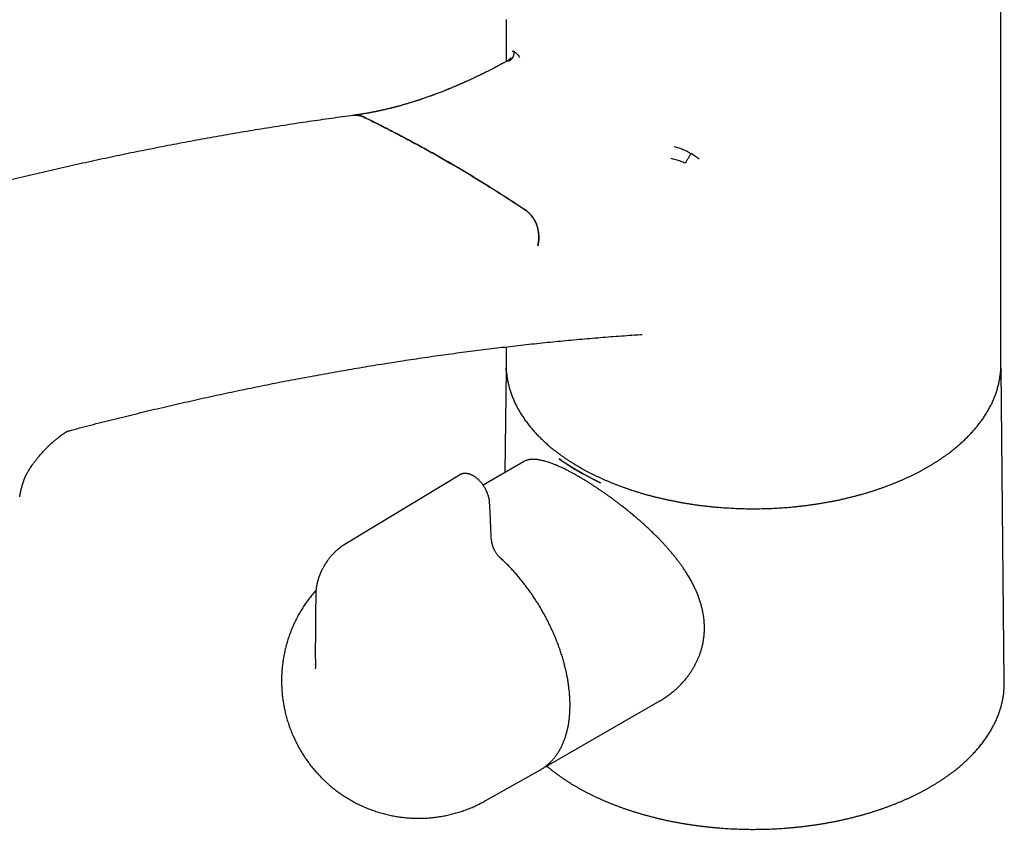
# Model space of a CAD drawing. Header units: millimetres. Extents: x 8 to 755, y 12 to 755.
# Tile 18 of 31: x 552 to 657, y 191 to 278. Entities that reach past the tile are written whole.
import ezdxf

# ---------------------------------------------------------------- set-up
doc = ezdxf.new("R2010")
doc.units = ezdxf.units.MM

msp = doc.modelspace()

# ---------------------------------------------------------------- linework, layer by layer
at = {"color": 7, "linetype": 'Continuous', "lineweight": 30}
for p, q in [((604.05, 278.15), (604.05, 273.66)), ((657.05, 241.22), (657.05, 278.15)), ((604.22, 273.75), (604.22, 273.74)), ((604.05, 243.09), (604.05, 241.22)), ((604.05, 240.66), (603.93, 229.65)), ((604.06, 240.94), (604.05, 240.81)), ((604.05, 240.51), (604.05, 240.8)), ((657.05, 241.06), (657.05, 241.22)), ((657.41, 207.18), (657.06, 240.66)), ((605.92, 230.79), (601.59, 228.29)), ((599.05, 229.36), (586.71, 221.88)), ((599.06, 229.36), (599.06, 229.35)), ((583.63, 208.99), (583.63, 209.04)), ((608.65, 198.31), (620.52, 205.16)), ((601.83, 194.46), (607.68, 197.75)), ((607.68, 197.75), (607.76, 197.8))]:
    msp.add_line(p, q, dxfattribs=at)
at = {"color": 7, "linetype": 'Continuous', "lineweight": 30, "flags": 128}
for points in [[(604.05, 241.22), (604.05, 241.2), (604.05, 241.07)], [(657.05, 240.8), (657.06, 240.51), (657.06, 240.5)], [(657.41, 207.02), (657.41, 207.08), (657.41, 207.18)], [(608.72, 198.35), (608.65, 198.31), (608.58, 198.27)]]:
    msp.add_lwpolyline(points, dxfattribs=at)
at = {"color": 7, "linetype": 'Continuous', "lineweight": 30}
for points, knots in [([(657.05, 278.15), (657.05, 278.21), (657.05, 278.38), (657.05, 278.67), (657.04, 279.01), (657.02, 279.34), (657.01, 279.58), (657, 279.7), (657, 279.71)], [0, 0, 0, 0, 0.11968, 0.335268, 0.550801, 0.766286, 0.981728, 1, 1, 1, 1]), ([(604.3, 273.69), (604.33, 273.7), (604.4, 273.73), (604.48, 273.79), (604.56, 273.85), (604.62, 273.91), (604.68, 273.97), (604.72, 274.01), (604.74, 274.04), (604.74, 274.05), (604.75, 274.06), (604.76, 274.07), (604.77, 274.08), (604.79, 274.12), (604.83, 274.19), (604.87, 274.29), (604.9, 274.39), (604.92, 274.49), (604.93, 274.6), (604.92, 274.67), (604.92, 274.7)], [0, 0, 0, 0, 0.087859, 0.170022, 0.245453, 0.313343, 0.379701, 0.43532, 0.448071, 0.460059, 0.47128, 0.481734, 0.491419, 0.500332, 0.584175, 0.668442, 0.752638, 0.836273, 0.918873, 1, 1, 1, 1]), ([(604.71, 274.75), (604.74, 274.76), (604.8, 274.79), (604.88, 274.77), (604.92, 274.76)], [0, 0, 0, 0, 0.499767, 1, 1, 1, 1]), ([(604.92, 274.76), (604.92, 274.75), (604.93, 274.74), (604.93, 274.72), (604.93, 274.71), (604.93, 274.71), (604.93, 274.7)], [0, 0, 0, 0, 0.606082, 0.819687, 0.912136, 1, 1, 1, 1]), ([(604.93, 274.7), (604.97, 274.68), (605.05, 274.64), (605.19, 274.51), (605.34, 274.34), (605.44, 274.19), (605.5, 274.11)], [0, 0, 0, 0, 0.251528, 0.500119, 0.748648, 1, 1, 1, 1]), ([(604.22, 273.75), (604.2, 273.74), (604.14, 273.7), (604.03, 273.64), (603.9, 273.57), (603.79, 273.51), (603.69, 273.46), (603.61, 273.42), (603.55, 273.38), (603.49, 273.35), (603.44, 273.33), (603.41, 273.31), (603.38, 273.29), (603.35, 273.28), (603.33, 273.26), (603.29, 273.25), (603.26, 273.23), (603.21, 273.2), (603.15, 273.17), (603.08, 273.14), (603.01, 273.1), (602.93, 273.06), (602.85, 273.02), (602.77, 272.97), (602.62, 272.9), (602.41, 272.78), (602.13, 272.64), (601.91, 272.54), (601.76, 272.46), (601.67, 272.41), (601.59, 272.37), (601.52, 272.34), (601.45, 272.31), (601.4, 272.28), (601.36, 272.26), (601.33, 272.25), (601.3, 272.23), (601.27, 272.22), (601.22, 272.19), (601.15, 272.16), (601.07, 272.12), (600.98, 272.08), (600.87, 272.03), (600.75, 271.97), (600.63, 271.91), (600.51, 271.85), (600.39, 271.8), (600.26, 271.74), (600.14, 271.68), (600.02, 271.63), (599.9, 271.57), (599.8, 271.53), (599.72, 271.49), (599.65, 271.46), (599.6, 271.44), (599.54, 271.41), (599.5, 271.39), (599.46, 271.37), (599.43, 271.36), (599.4, 271.35), (599.37, 271.33), (599.33, 271.32), (599.29, 271.3), (599.22, 271.27), (599.15, 271.24), (599.06, 271.2), (598.96, 271.15), (598.84, 271.11), (598.73, 271.05), (598.6, 271), (598.45, 270.94), (598.27, 270.86), (598.12, 270.8), (598, 270.75), (597.94, 270.73), (597.88, 270.7), (597.83, 270.68), (597.79, 270.67), (597.76, 270.65), (597.72, 270.64), (597.68, 270.62), (597.64, 270.6), (597.59, 270.58), (597.53, 270.56), (597.43, 270.52), (597.28, 270.46), (597.09, 270.39), (596.89, 270.31), (596.68, 270.23), (596.51, 270.17), (596.39, 270.12), (596.33, 270.1), (596.27, 270.08), (596.23, 270.06), (596.19, 270.05), (596.16, 270.04), (596.14, 270.03), (596.11, 270.02), (596.07, 270), (596.01, 269.98), (595.95, 269.96), (595.84, 269.92), (595.68, 269.86), (595.49, 269.8), (595.29, 269.73), (595.14, 269.68), (595.03, 269.64), (594.97, 269.62), (594.9, 269.6), (594.84, 269.57), (594.77, 269.55), (594.71, 269.53), (594.66, 269.51), (594.61, 269.5), (594.57, 269.49), (594.55, 269.48), (594.52, 269.47), (594.49, 269.46), (594.46, 269.45), (594.41, 269.43), (594.35, 269.42), (594.22, 269.37), (594.05, 269.32), (593.84, 269.26), (593.68, 269.21), (593.53, 269.16), (593.39, 269.12), (593.25, 269.08), (593.13, 269.04), (593, 269.01), (592.87, 268.97), (592.74, 268.93), (592.62, 268.9), (592.53, 268.87), (592.44, 268.85), (592.36, 268.83), (592.27, 268.81), (592.18, 268.78), (592.1, 268.76), (592.03, 268.74), (591.98, 268.73), (591.93, 268.72), (591.89, 268.71), (591.86, 268.7), (591.83, 268.69), (591.79, 268.68), (591.73, 268.67), (591.67, 268.65), (591.6, 268.64), (591.44, 268.6), (591.27, 268.56), (591.09, 268.51), (590.97, 268.49), (590.86, 268.46), (590.75, 268.44), (590.65, 268.41), (590.54, 268.39), (590.44, 268.37), (590.34, 268.35), (590.25, 268.33), (590.15, 268.31), (590.05, 268.29), (589.95, 268.27), (589.85, 268.25), (589.75, 268.23), (589.66, 268.21), (589.57, 268.19), (589.49, 268.18), (589.42, 268.17), (589.35, 268.15), (589.27, 268.14), (589.17, 268.12), (589.05, 268.1), (588.92, 268.08), (588.81, 268.06), (588.71, 268.04), (588.63, 268.03), (588.56, 268.02), (588.49, 268.01), (588.44, 268), (588.39, 267.99), (588.34, 267.99), (588.31, 267.98), (588.29, 267.98), (588.26, 267.97), (588.23, 267.97), (588.19, 267.96), (588.13, 267.96), (588.07, 267.95), (587.99, 267.94), (587.89, 267.92), (587.82, 267.91), (587.77, 267.91), (587.76, 267.9)], [0, 0, 0, 0, 0.003252, 0.011296, 0.018566, 0.025062, 0.030784, 0.035263, 0.039118, 0.042349, 0.044957, 0.04694, 0.04846, 0.049915, 0.051554, 0.053258, 0.055481, 0.058265, 0.061609, 0.065512, 0.069706, 0.074351, 0.07904, 0.083677, 0.088263, 0.105165, 0.121326, 0.136746, 0.142575, 0.147931, 0.152717, 0.15693, 0.160573, 0.163644, 0.165817, 0.167571, 0.168968, 0.170845, 0.173471, 0.177715, 0.182521, 0.187889, 0.194265, 0.201265, 0.208453, 0.215653, 0.222865, 0.230089, 0.237325, 0.244573, 0.251763, 0.25839, 0.26237, 0.266067, 0.26948, 0.272608, 0.275432, 0.277697, 0.279444, 0.280847, 0.282611, 0.284747, 0.287256, 0.291104, 0.295592, 0.30072, 0.306918, 0.313614, 0.320679, 0.328113, 0.335916, 0.34746, 0.359731, 0.363737, 0.367635, 0.37103, 0.373907, 0.376266, 0.378522, 0.380398, 0.382677, 0.385372, 0.388485, 0.391942, 0.395447, 0.406707, 0.418129, 0.429985, 0.442592, 0.45595, 0.460261, 0.46413, 0.46743, 0.47016, 0.472319, 0.473908, 0.475037, 0.476793, 0.479316, 0.482605, 0.486639, 0.490865, 0.502964, 0.514654, 0.526255, 0.538627, 0.542411, 0.546266, 0.550191, 0.554186, 0.558206, 0.561819, 0.565414, 0.568293, 0.570455, 0.571901, 0.573105, 0.574872, 0.577201, 0.580093, 0.583547, 0.587262, 0.604645, 0.614892, 0.624926, 0.634384, 0.643024, 0.651163, 0.659059, 0.666756, 0.674603, 0.682736, 0.691373, 0.696172, 0.701225, 0.70653, 0.712087, 0.717897, 0.723483, 0.727316, 0.730659, 0.733513, 0.735877, 0.737752, 0.739461, 0.742115, 0.745378, 0.74925, 0.753731, 0.758791, 0.779102, 0.786299, 0.793466, 0.800603, 0.80751, 0.813852, 0.820979, 0.827216, 0.833072, 0.839715, 0.845519, 0.851755, 0.858168, 0.864743, 0.870971, 0.877295, 0.883139, 0.88832, 0.892837, 0.896943, 0.901436, 0.908343, 0.916051, 0.924428, 0.933466, 0.938233, 0.943166, 0.948101, 0.9525, 0.95632, 0.95956, 0.96222, 0.964302, 0.965445, 0.96713, 0.969389, 0.972223, 0.975632, 0.979615, 0.985048, 0.991278, 0.998307, 1, 1, 1, 1]), ([(604.53, 274.06), (604.53, 274.06), (604.53, 274.06), (604.53, 274.06), (604.53, 274.05), (604.52, 274.04), (604.52, 274.03), (604.51, 274.01), (604.5, 273.99), (604.48, 273.98), (604.47, 273.96), (604.46, 273.94), (604.43, 273.91), (604.41, 273.88), (604.37, 273.85), (604.33, 273.82), (604.28, 273.78), (604.24, 273.76), (604.22, 273.75)], [0, 0, 0, 0, 0.007146, 0.077583, 0.139797, 0.201498, 0.276284, 0.352214, 0.409669, 0.456073, 0.501531, 0.539762, 0.595952, 0.670166, 0.737644, 0.815193, 0.902706, 1, 1, 1, 1]), ([(587.76, 267.9), (587.65, 267.88), (587.15, 267.81), (586.24, 267.69), (585.04, 267.53), (583.84, 267.35), (582.64, 267.18), (581.44, 267), (580.24, 266.81), (579.04, 266.62), (577.83, 266.43), (576.62, 266.23), (575.42, 266.03), (574.21, 265.82), (573, 265.61), (571.79, 265.39), (570.57, 265.17), (569.36, 264.94), (568.14, 264.71), (566.93, 264.47), (565.71, 264.23), (564.49, 263.99), (563.27, 263.74), (562.05, 263.48), (560.83, 263.22), (559.61, 262.96), (558.39, 262.69), (557.16, 262.41), (555.93, 262.14), (554.71, 261.85), (553.48, 261.57), (552.25, 261.27), (551.02, 260.98), (549.79, 260.68), (548.56, 260.37), (547.33, 260.06), (546.09, 259.74), (544.86, 259.42), (543.62, 259.1), (542.39, 258.77), (541.15, 258.44), (539.91, 258.1), (538.67, 257.76), (537.43, 257.41), (536.48, 257.14), (535.95, 256.99), (535.84, 256.95)], [0, 0, 0, 0, 0.006368, 0.029857, 0.053347, 0.076837, 0.100328, 0.123819, 0.147311, 0.170803, 0.194296, 0.21779, 0.241284, 0.264778, 0.288273, 0.311768, 0.335264, 0.35876, 0.382257, 0.405754, 0.429252, 0.45275, 0.476249, 0.499748, 0.523247, 0.546747, 0.570248, 0.593748, 0.617249, 0.640751, 0.664252, 0.687755, 0.711257, 0.73476, 0.758263, 0.781767, 0.805271, 0.828775, 0.85228, 0.875785, 0.89929, 0.922795, 0.946301, 0.969807, 0.993314, 1, 1, 1, 1]), ([(588.79, 267.73), (588.73, 267.75), (588.61, 267.81), (588.42, 267.87), (588.23, 267.91), (588.04, 267.92), (587.85, 267.92), (587.71, 267.9), (587.63, 267.88), (587.62, 267.88)], [0, 0, 0, 0, 0.160109, 0.3207902, 0.4814713, 0.6415803, 0.8016893, 0.9623705, 1, 1, 1, 1]), ([(587.76, 267.9), (587.81, 267.9), (587.92, 267.91), (588.06, 267.91), (588.2, 267.9), (588.34, 267.87), (588.49, 267.84), (588.65, 267.78), (588.74, 267.74), (588.79, 267.72)], [0, 0, 0, 0, 0.148283, 0.30757, 0.422831, 0.538415, 0.725446, 0.862451, 1, 1, 1, 1]), ([(588.79, 267.73), (589.28, 267.49), (590.27, 267), (591.74, 266.25), (593.2, 265.49), (594.66, 264.7), (596.12, 263.9), (597.57, 263.07), (599.02, 262.23), (600.46, 261.36), (601.9, 260.48), (603.34, 259.57), (604.77, 258.65), (605.72, 258.02), (606.2, 257.7)], [0, 0, 0, 0, 0.083145, 0.166294, 0.249443, 0.332587, 0.415821, 0.499055, 0.582115, 0.665175, 0.748879, 0.832587, 0.916296, 1, 1, 1, 1]), ([(606.2, 257.69), (605.72, 258), (604.78, 258.63), (603.36, 259.55), (601.93, 260.45), (600.49, 261.33), (599.05, 262.2), (597.61, 263.04), (596.16, 263.87), (594.7, 264.67), (593.23, 265.46), (591.75, 266.23), (590.27, 266.99), (589.28, 267.48), (588.79, 267.72)], [0, 0, 0, 0, 0.083145, 0.166294, 0.249444, 0.332589, 0.415823, 0.499057, 0.582117, 0.665177, 0.748881, 0.832589, 0.916297, 1, 1, 1, 1]), ([(622.07, 264.56), (622.23, 264.52), (622.54, 264.43), (622.99, 264.26), (623.44, 264.05), (623.72, 263.88), (623.87, 263.8)], [0, 0, 0, 0, 0.251352, 0.499881, 0.748472, 1, 1, 1, 1]), ([(623.86, 263.79), (623.84, 263.75), (623.79, 263.68), (623.71, 263.55), (623.63, 263.42), (623.54, 263.28), (623.46, 263.14), (623.39, 263.01), (623.32, 262.88), (623.28, 262.81), (623.26, 262.77)], [0, 0, 0, 0, 0.12516, 0.249398, 0.374132, 0.499752, 0.625517, 0.750617, 0.874975, 1, 1, 1, 1]), ([(623.87, 263.8), (623.87, 263.8), (623.87, 263.8), (623.88, 263.81), (623.9, 263.81), (623.92, 263.81), (623.93, 263.81)], [0, 0, 0, 0, 0.087864, 0.180313, 0.393918, 1, 1, 1, 1]), ([(623.93, 263.81), (624.07, 263.72), (624.35, 263.53), (624.6, 263.32), (624.73, 263.22)], [0, 0, 0, 0, 0.500233, 1, 1, 1, 1]), ([(623.26, 262.77), (623.17, 262.8), (623.01, 262.88), (622.75, 262.98), (622.49, 263.07), (622.23, 263.15), (621.96, 263.21), (621.78, 263.25), (621.69, 263.26)], [0, 0, 0, 0, 0.166721, 0.333291, 0.500029, 0.666741, 0.83337, 1, 1, 1, 1]), ([(607.46, 253.92), (607.47, 254), (607.51, 254.16), (607.54, 254.4), (607.56, 254.65), (607.57, 254.9), (607.55, 255.16), (607.52, 255.41), (607.48, 255.66), (607.42, 255.9), (607.34, 256.14), (607.25, 256.37), (607.15, 256.59), (607.03, 256.8), (606.9, 257), (606.76, 257.19), (606.61, 257.35), (606.47, 257.49), (606.33, 257.61), (606.24, 257.67), (606.2, 257.7)], [0, 0, 0, 0, 0.057067, 0.114338, 0.17161, 0.228677, 0.285744, 0.343015, 0.400287, 0.457354, 0.514421, 0.571692, 0.628964, 0.686031, 0.743098, 0.800369, 0.857641, 0.914708, 0.957354, 1, 1, 1, 1]), ([(606.2, 257.69), (606.24, 257.66), (606.32, 257.61), (606.43, 257.52), (606.55, 257.41), (606.69, 257.26), (606.82, 257.1), (606.93, 256.95), (607.01, 256.82), (607.09, 256.69), (607.16, 256.56), (607.23, 256.41), (607.3, 256.25), (607.36, 256.08), (607.41, 255.92), (607.45, 255.74), (607.5, 255.52), (607.53, 255.29), (607.55, 255.09), (607.56, 254.93), (607.56, 254.74), (607.55, 254.52), (607.53, 254.29), (607.49, 254.09), (607.47, 253.97), (607.45, 253.91)], [0, 0, 0, 0, 0.042119, 0.077539, 0.112958, 0.170521, 0.228659, 0.270778, 0.306198, 0.341617, 0.377654, 0.413691, 0.457337, 0.499456, 0.534876, 0.570295, 0.627858, 0.685996, 0.728115, 0.763535, 0.798955, 0.856518, 0.914656, 0.957328, 1, 1, 1, 1]), ([(557.07, 234.05), (557.21, 234.09), (557.75, 234.23), (558.68, 234.48), (559.87, 234.79), (561.06, 235.09), (562.25, 235.39), (563.43, 235.68), (564.62, 235.97), (565.8, 236.26), (566.99, 236.54), (568.17, 236.82), (569.35, 237.09), (570.53, 237.35), (571.71, 237.62), (572.88, 237.88), (574.06, 238.13), (575.24, 238.38), (576.41, 238.62), (577.58, 238.86), (578.75, 239.1), (579.92, 239.33), (581.09, 239.55), (582.26, 239.77), (583.43, 239.99), (584.59, 240.2), (585.76, 240.41), (586.92, 240.61), (588.08, 240.81), (589.24, 241.01), (590.4, 241.2), (591.56, 241.38), (592.71, 241.56), (593.87, 241.74), (595.02, 241.91), (596.18, 242.08), (597.33, 242.24), (598.48, 242.4), (599.63, 242.55), (600.77, 242.7), (601.92, 242.84), (603.06, 242.98), (604.21, 243.11), (605.35, 243.24), (606.49, 243.37), (607.63, 243.49), (608.76, 243.61), (609.9, 243.72), (611.04, 243.82), (612.17, 243.93), (613.3, 244.02), (614.43, 244.12), (615.56, 244.21), (616.69, 244.29), (617.71, 244.36), (618.35, 244.41), (618.62, 244.42)], [0, 0, 0, 0, 0.006738, 0.025543, 0.044349, 0.063155, 0.081963, 0.100771, 0.119581, 0.138392, 0.157204, 0.176017, 0.194831, 0.213646, 0.232463, 0.251281, 0.2701, 0.28892, 0.307742, 0.326565, 0.34539, 0.364216, 0.383043, 0.401872, 0.420702, 0.439534, 0.458367, 0.477202, 0.496038, 0.514876, 0.533716, 0.552557, 0.5714, 0.590245, 0.609091, 0.62794, 0.64679, 0.665642, 0.684495, 0.703351, 0.722209, 0.741068, 0.75993, 0.778793, 0.797659, 0.816526, 0.835396, 0.854268, 0.873142, 0.892018, 0.910896, 0.929777, 0.94866, 0.967545, 0.986432, 1, 1, 1, 1]), ([(604.05, 241.06), (604.05, 241.04), (604.05, 240.95), (604.06, 240.79), (604.07, 240.57), (604.09, 240.36), (604.12, 240.14), (604.14, 239.93), (604.18, 239.71), (604.21, 239.49), (604.26, 239.28), (604.31, 239.07), (604.36, 238.85), (604.42, 238.64), (604.48, 238.43), (604.55, 238.21), (604.63, 238), (604.71, 237.79), (604.79, 237.58), (604.88, 237.37), (604.97, 237.16), (605.07, 236.95), (605.18, 236.74), (605.29, 236.54), (605.4, 236.33), (605.52, 236.13), (605.64, 235.92), (605.77, 235.72), (605.91, 235.52), (606.04, 235.32), (606.19, 235.12), (606.34, 234.92), (606.49, 234.72), (606.65, 234.52), (606.81, 234.33), (606.98, 234.14), (607.15, 233.94), (607.32, 233.75), (607.5, 233.57), (607.69, 233.38), (607.88, 233.19), (608.07, 233.01), (608.27, 232.83), (608.47, 232.64), (608.68, 232.47), (608.89, 232.29), (609.11, 232.11), (609.33, 231.94), (609.55, 231.77), (609.78, 231.6), (610.01, 231.43), (610.25, 231.26), (610.49, 231.1), (610.73, 230.93), (610.98, 230.77), (611.23, 230.62), (611.49, 230.46), (611.74, 230.31), (612.01, 230.15), (612.27, 230), (612.54, 229.86), (612.82, 229.71), (613.09, 229.57), (613.37, 229.43), (613.66, 229.29), (613.94, 229.15), (614.23, 229.02), (614.52, 228.89), (614.82, 228.76), (615.12, 228.63), (615.42, 228.51), (615.73, 228.39), (616.03, 228.27), (616.34, 228.15), (616.66, 228.04), (616.97, 227.93), (617.29, 227.82), (617.61, 227.71), (617.94, 227.61), (618.26, 227.51), (618.59, 227.41), (618.92, 227.31), (619.25, 227.22), (619.59, 227.13), (619.93, 227.04), (620.27, 226.96), (620.61, 226.88), (620.95, 226.8), (621.29, 226.72), (621.64, 226.65), (621.99, 226.58), (622.34, 226.51), (622.69, 226.44), (623.05, 226.38), (623.4, 226.32), (623.76, 226.27), (624.11, 226.21), (624.47, 226.16), (624.83, 226.11), (625.19, 226.07), (625.55, 226.03), (625.92, 225.99), (626.28, 225.95), (626.65, 225.92), (627.01, 225.89), (627.38, 225.86), (627.74, 225.84), (628.11, 225.82), (628.48, 225.8), (628.85, 225.78), (629.21, 225.77), (629.58, 225.76), (629.95, 225.75), (630.32, 225.75), (630.69, 225.75), (631.06, 225.75), (631.43, 225.76), (631.8, 225.77), (632.16, 225.78), (632.53, 225.79), (632.9, 225.81), (633.27, 225.83), (633.63, 225.86), (634, 225.88), (634.37, 225.91), (634.73, 225.94), (635.09, 225.98), (635.46, 226.02), (635.82, 226.06), (636.18, 226.1), (636.54, 226.15), (636.9, 226.2), (637.26, 226.25), (637.61, 226.31), (637.97, 226.37), (638.32, 226.43), (638.67, 226.49), (639.02, 226.56), (639.37, 226.63), (639.72, 226.7), (640.07, 226.78), (640.41, 226.86), (640.75, 226.94), (641.09, 227.02), (641.43, 227.11), (641.76, 227.2), (642.1, 227.29), (642.43, 227.38), (642.76, 227.48), (643.08, 227.58), (643.41, 227.68), (643.73, 227.79), (644.05, 227.9), (644.37, 228.01), (644.68, 228.12), (644.99, 228.24), (645.3, 228.36), (645.61, 228.48), (645.91, 228.6), (646.21, 228.73), (646.5, 228.86), (646.8, 228.99), (647.09, 229.12), (647.38, 229.25), (647.66, 229.39), (647.94, 229.53), (648.22, 229.67), (648.49, 229.82), (648.76, 229.97), (649.03, 230.12), (649.29, 230.27), (649.55, 230.42), (649.81, 230.58), (650.06, 230.73), (650.31, 230.89), (650.56, 231.06), (650.8, 231.22), (651.03, 231.39), (651.27, 231.55), (651.5, 231.72), (651.72, 231.89), (651.94, 232.07), (652.16, 232.24), (652.37, 232.42), (652.58, 232.6), (652.78, 232.78), (652.98, 232.96), (653.18, 233.15), (653.37, 233.33), (653.55, 233.52), (653.74, 233.71), (653.91, 233.9), (654.09, 234.09), (654.25, 234.28), (654.42, 234.48), (654.58, 234.67), (654.73, 234.87), (654.88, 235.07), (655.03, 235.27), (655.17, 235.47), (655.3, 235.67), (655.43, 235.87), (655.56, 236.08), (655.68, 236.28), (655.79, 236.49), (655.9, 236.69), (656.01, 236.9), (656.11, 237.11), (656.2, 237.32), (656.29, 237.53), (656.38, 237.74), (656.46, 237.95), (656.54, 238.17), (656.61, 238.38), (656.67, 238.59), (656.73, 238.8), (656.79, 239.02), (656.84, 239.23), (656.88, 239.45), (656.92, 239.66), (656.95, 239.88), (656.98, 240.09), (657.01, 240.31), (657.03, 240.53), (657.04, 240.74), (657.05, 240.92), (657.05, 241.03), (657.05, 241.06)], [0, 0, 0, 0, 0.001171, 0.005584, 0.009997, 0.01441, 0.018824, 0.023239, 0.027655, 0.032073, 0.036491, 0.040912, 0.045334, 0.049759, 0.054185, 0.058614, 0.063045, 0.067479, 0.071915, 0.076354, 0.080795, 0.085238, 0.089685, 0.094134, 0.098585, 0.103039, 0.107495, 0.111953, 0.116414, 0.120876, 0.125341, 0.129808, 0.134277, 0.138747, 0.143219, 0.147692, 0.152167, 0.156643, 0.161121, 0.165599, 0.170079, 0.174559, 0.179041, 0.183523, 0.188005, 0.192489, 0.196972, 0.201457, 0.205941, 0.210426, 0.214911, 0.219397, 0.223882, 0.228368, 0.232854, 0.237339, 0.241825, 0.246311, 0.250796, 0.255282, 0.259767, 0.264253, 0.268738, 0.273223, 0.277707, 0.282192, 0.286676, 0.291161, 0.295644, 0.300128, 0.304611, 0.309095, 0.313578, 0.31806, 0.322543, 0.327025, 0.331507, 0.335989, 0.34047, 0.344951, 0.349432, 0.353913, 0.358394, 0.362874, 0.367354, 0.371834, 0.376314, 0.380793, 0.385272, 0.389751, 0.39423, 0.398709, 0.403188, 0.407666, 0.412144, 0.416622, 0.4211, 0.425578, 0.430056, 0.434533, 0.439011, 0.443488, 0.447965, 0.452443, 0.45692, 0.461397, 0.465874, 0.47035, 0.474827, 0.479304, 0.483781, 0.488258, 0.492734, 0.497211, 0.501688, 0.506164, 0.510641, 0.515118, 0.519594, 0.524071, 0.528548, 0.533025, 0.537502, 0.541979, 0.546456, 0.550933, 0.55541, 0.559887, 0.564365, 0.568842, 0.57332, 0.577797, 0.582275, 0.586753, 0.591231, 0.595709, 0.600188, 0.604667, 0.609145, 0.613624, 0.618103, 0.622583, 0.627062, 0.631542, 0.636022, 0.640502, 0.644982, 0.649463, 0.653944, 0.658425, 0.662906, 0.667388, 0.67187, 0.676352, 0.680834, 0.685317, 0.6898, 0.694283, 0.698766, 0.70325, 0.707734, 0.712218, 0.716702, 0.721187, 0.725672, 0.730157, 0.734642, 0.739127, 0.743613, 0.748099, 0.752585, 0.757071, 0.761558, 0.766044, 0.770531, 0.775017, 0.779504, 0.78399, 0.788476, 0.792963, 0.797449, 0.801934, 0.80642, 0.810905, 0.81539, 0.819874, 0.824358, 0.828841, 0.833323, 0.837805, 0.842286, 0.846765, 0.851244, 0.855722, 0.860198, 0.864672, 0.869146, 0.873617, 0.878087, 0.882555, 0.887022, 0.891486, 0.895948, 0.900408, 0.904865, 0.909321, 0.913773, 0.918224, 0.922671, 0.927116, 0.931559, 0.935999, 0.940436, 0.944871, 0.949303, 0.953733, 0.958161, 0.962586, 0.96701, 0.971431, 0.975851, 0.980269, 0.984685, 0.9891, 0.993515, 0.997929, 1, 1, 1, 1]), ([(657.05, 240.8), (657.05, 240.82), (657.05, 240.86), (657.05, 240.9), (657.05, 240.93)], [0, 0, 0, 0, 0.34424, 1, 1, 1, 1]), ([(551.96, 227.03), (551.97, 227.04), (551.97, 227.08), (551.98, 227.12), (551.99, 227.17), (552, 227.21), (552, 227.24), (552.01, 227.27), (552.01, 227.3), (552.02, 227.33), (552.02, 227.35), (552.03, 227.37), (552.03, 227.4), (552.04, 227.44), (552.05, 227.48), (552.06, 227.52), (552.06, 227.55), (552.07, 227.58), (552.08, 227.61), (552.09, 227.65), (552.09, 227.69), (552.1, 227.71), (552.11, 227.73), (552.11, 227.76), (552.12, 227.8), (552.13, 227.85), (552.14, 227.89), (552.15, 227.92), (552.16, 227.96), (552.17, 228), (552.18, 228.04), (552.2, 228.09), (552.22, 228.16), (552.24, 228.23), (552.26, 228.31), (552.28, 228.39), (552.3, 228.46), (552.32, 228.53), (552.34, 228.58), (552.36, 228.64), (552.39, 228.71), (552.41, 228.79), (552.44, 228.87), (552.47, 228.93), (552.49, 228.98), (552.5, 229.02), (552.52, 229.07), (552.54, 229.11), (552.56, 229.16), (552.59, 229.21), (552.61, 229.27), (552.64, 229.33), (552.68, 229.41), (552.73, 229.5), (552.78, 229.59), (552.83, 229.7), (552.88, 229.79), (552.92, 229.85), (552.95, 229.89), (552.97, 229.92), (552.98, 229.95), (553, 229.98), (553.03, 230.02), (553.06, 230.07), (553.09, 230.12), (553.13, 230.18), (553.16, 230.23), (553.19, 230.28), (553.22, 230.32), (553.25, 230.36), (553.28, 230.41), (553.33, 230.47), (553.38, 230.54), (553.44, 230.62), (553.51, 230.72), (553.6, 230.82), (553.69, 230.94), (553.79, 231.07), (553.9, 231.21), (554.02, 231.36), (554.15, 231.51), (554.28, 231.65), (554.41, 231.8), (554.55, 231.96), (554.69, 232.11), (554.83, 232.25), (554.95, 232.37), (555.06, 232.48), (555.16, 232.57), (555.24, 232.64), (555.3, 232.7), (555.35, 232.75), (555.39, 232.78), (555.41, 232.8), (555.45, 232.83), (555.49, 232.87), (555.55, 232.92), (555.62, 232.98), (555.69, 233.04), (555.76, 233.1), (555.82, 233.15), (555.9, 233.22), (555.99, 233.29), (556.08, 233.36), (556.16, 233.43), (556.23, 233.48), (556.29, 233.52), (556.34, 233.57), (556.4, 233.61), (556.45, 233.65), (556.52, 233.7), (556.58, 233.74), (556.64, 233.78), (556.68, 233.81), (556.72, 233.84), (556.75, 233.86), (556.79, 233.88), (556.82, 233.9), (556.84, 233.92), (556.86, 233.93), (556.87, 233.94), (556.89, 233.95), (556.9, 233.96), (556.92, 233.97), (556.94, 233.98), (556.95, 233.99), (556.97, 234), (556.99, 234.01), (557, 234.02), (557.02, 234.03), (557.03, 234.03), (557.05, 234.04), (557.06, 234.05), (557.07, 234.06), (557.08, 234.06), (557.09, 234.07), (557.1, 234.07), (557.11, 234.08), (557.12, 234.08), (557.12, 234.08), (557.13, 234.09), (557.13, 234.09), (557.13, 234.09), (557.13, 234.09), (557.13, 234.09)], [0, 0, 0, 0, 0.003347, 0.00932, 0.013724, 0.016605, 0.019189, 0.022211, 0.025457, 0.028595, 0.031242, 0.033405, 0.035851, 0.040401, 0.045409, 0.049225, 0.052568, 0.056032, 0.060476, 0.065566, 0.069669, 0.072634, 0.075459, 0.078447, 0.083817, 0.089876, 0.094627, 0.098658, 0.102588, 0.106937, 0.110334, 0.117002, 0.121973, 0.129738, 0.13884, 0.146821, 0.156011, 0.162091, 0.169313, 0.178889, 0.189636, 0.200215, 0.210202, 0.218303, 0.223267, 0.227673, 0.233453, 0.238672, 0.244268, 0.249708, 0.255269, 0.263514, 0.271958, 0.280772, 0.291663, 0.302364, 0.313631, 0.318621, 0.322708, 0.325838, 0.328316, 0.331558, 0.335746, 0.340463, 0.345062, 0.351909, 0.357343, 0.361599, 0.36535, 0.369596, 0.37459, 0.380844, 0.388371, 0.397182, 0.407296, 0.41875, 0.431568, 0.445777, 0.461406, 0.478487, 0.496108, 0.513042, 0.529259, 0.549323, 0.568065, 0.585435, 0.601392, 0.615899, 0.628927, 0.639132, 0.647786, 0.65475, 0.65806, 0.661308, 0.665874, 0.671832, 0.679834, 0.689063, 0.698229, 0.707236, 0.716083, 0.724771, 0.738074, 0.750871, 0.763082, 0.771674, 0.779605, 0.787579, 0.795776, 0.804482, 0.814618, 0.826244, 0.834909, 0.842863, 0.849812, 0.855742, 0.863027, 0.870988, 0.875156, 0.878953, 0.882423, 0.885567, 0.88903, 0.89344, 0.898116, 0.90178, 0.905857, 0.911657, 0.917857, 0.922289, 0.926541, 0.931804, 0.937585, 0.943391, 0.948227, 0.952754, 0.958045, 0.964087, 0.970479, 0.976243, 0.983579, 0.990394, 0.997008, 1, 1, 1, 1]), ([(620.52, 205.16), (620.54, 205.17), (620.67, 205.25), (620.92, 205.4), (621.27, 205.64), (621.61, 205.89), (621.94, 206.15), (622.26, 206.42), (622.56, 206.71), (622.85, 207), (623.13, 207.31), (623.39, 207.63), (623.62, 207.93), (623.83, 208.23), (624.01, 208.52), (624.19, 208.82), (624.35, 209.12), (624.5, 209.42), (624.64, 209.73), (624.76, 210.04), (624.88, 210.37), (624.99, 210.73), (625.09, 211.12), (625.17, 211.51), (625.23, 211.91), (625.28, 212.33), (625.3, 212.75), (625.3, 213.15), (625.28, 213.55), (625.25, 213.95), (625.2, 214.32), (625.13, 214.67), (625.06, 215), (624.98, 215.33), (624.88, 215.7), (624.75, 216.09), (624.59, 216.52), (624.42, 216.94), (624.22, 217.36), (624.01, 217.79), (623.78, 218.21), (623.53, 218.62), (623.29, 219), (623.07, 219.33), (622.87, 219.63), (622.65, 219.92), (622.43, 220.22), (622.2, 220.52), (621.95, 220.82), (621.7, 221.12), (621.45, 221.42), (621.19, 221.71), (620.94, 221.99), (620.67, 222.27), (620.4, 222.56), (620.11, 222.85), (619.8, 223.15), (619.49, 223.45), (619.18, 223.74), (618.87, 224.02), (618.56, 224.3), (618.25, 224.58), (617.92, 224.86), (617.56, 225.16), (617.19, 225.47), (616.81, 225.77), (616.45, 226.05), (616.13, 226.3), (615.82, 226.53), (615.52, 226.76), (615.22, 226.98), (614.91, 227.2), (614.62, 227.4), (614.34, 227.6), (614.07, 227.78), (613.8, 227.97), (613.53, 228.14), (613.26, 228.32), (613, 228.49), (612.73, 228.65), (612.43, 228.84), (612.09, 229.04), (611.73, 229.25), (611.38, 229.45), (611.05, 229.63), (610.73, 229.8), (610.44, 229.95), (610.17, 230.08), (609.92, 230.2), (609.68, 230.31), (609.42, 230.42), (609.14, 230.53), (608.85, 230.64), (608.56, 230.74), (608.28, 230.83), (608, 230.9), (607.78, 230.95), (607.61, 230.98), (607.48, 231), (607.35, 231.02), (607.21, 231.03), (607.07, 231.04), (606.91, 231.04), (606.76, 231.04), (606.62, 231.02), (606.48, 231), (606.34, 230.97), (606.21, 230.93), (606.09, 230.88), (605.99, 230.83), (605.93, 230.8), (605.92, 230.79)], [0, 0, 0, 0, 0.0011678, 0.0123829, 0.023598, 0.034862, 0.0461261, 0.0570778, 0.0680295, 0.079029, 0.0900284, 0.1008258, 0.1116355, 0.1207054, 0.1297752, 0.1388773, 0.1479794, 0.1567816, 0.1655837, 0.1744195, 0.1832552, 0.1936266, 0.2039979, 0.2144315, 0.224865, 0.2359725, 0.2471002, 0.2572046, 0.267309, 0.2774751, 0.2876412, 0.2960116, 0.304382, 0.3127853, 0.3211888, 0.3321228, 0.3430738, 0.3540984, 0.365123, 0.37621, 0.3872971, 0.3984519, 0.409621, 0.4176929, 0.4257648, 0.4338567, 0.4419486, 0.4504807, 0.4590128, 0.467567, 0.4761213, 0.4843391, 0.4925568, 0.500794, 0.5090312, 0.5181079, 0.5271846, 0.5362882, 0.5453917, 0.5541664, 0.5629411, 0.5717416, 0.580542, 0.5908247, 0.6011075, 0.6114356, 0.6217637, 0.6299698, 0.6381774, 0.6463834, 0.6546478, 0.6629138, 0.6711781, 0.6786045, 0.6860309, 0.6934781, 0.7009252, 0.7084371, 0.715949, 0.7234833, 0.7310176, 0.7421352, 0.7532713, 0.7633747, 0.7734781, 0.783637, 0.7937958, 0.8021517, 0.8105076, 0.8188936, 0.8272795, 0.8380399, 0.8488154, 0.8603876, 0.8719598, 0.8836025, 0.8952454, 0.9014751, 0.9077049, 0.9139446, 0.9201843, 0.9283619, 0.9365395, 0.9447382, 0.9529369, 0.961584, 0.9702311, 0.9789016, 0.9875722, 0.9959038, 1, 1, 1, 1]), ([(614.15, 228.54), (613.97, 228.63), (613.6, 228.79), (613.07, 229.06), (612.55, 229.33), (612.04, 229.61), (611.55, 229.89), (611.07, 230.18), (610.61, 230.48), (610.16, 230.78), (609.87, 230.99), (609.73, 231.09)], [0, 0, 0, 0, 0.1119999, 0.2239999, 0.3359998, 0.4479998, 0.5599997, 0.6699998, 0.7799999, 0.8899999, 1, 1, 1, 1]), ([(609.73, 231.09), (609.95, 230.95), (610.38, 230.67), (611.06, 230.24), (611.78, 229.81), (612.55, 229.38), (613.34, 228.96), (613.88, 228.68), (614.15, 228.54)], [0, 0, 0, 0, 0.165656, 0.332662, 0.500312, 0.667773, 0.834452, 1, 1, 1, 1]), ([(602.29, 226.41), (602.28, 226.47), (602.28, 226.59), (602.25, 226.77), (602.21, 226.94), (602.16, 227.11), (602.11, 227.28), (602.05, 227.44), (601.97, 227.62), (601.89, 227.79), (601.8, 227.95), (601.71, 228.1), (601.61, 228.26), (601.51, 228.41), (601.39, 228.55), (601.27, 228.68), (601.16, 228.8), (601.05, 228.9), (600.94, 229), (600.84, 229.08), (600.75, 229.15), (600.66, 229.21), (600.58, 229.25), (600.52, 229.29), (600.47, 229.32), (600.43, 229.33), (600.4, 229.35), (600.35, 229.37), (600.3, 229.39), (600.24, 229.42), (600.17, 229.44), (600.09, 229.47), (600.02, 229.49), (599.95, 229.5), (599.88, 229.51), (599.81, 229.52), (599.73, 229.53), (599.65, 229.53), (599.58, 229.53), (599.5, 229.52), (599.44, 229.51), (599.38, 229.5), (599.33, 229.48), (599.27, 229.46), (599.2, 229.44), (599.13, 229.41), (599.09, 229.38), (599.06, 229.37)], [0, 0, 0, 0, 0.036251, 0.071298, 0.1052, 0.137997, 0.16972, 0.200394, 0.235847, 0.269855, 0.302455, 0.333672, 0.363461, 0.398712, 0.432105, 0.463858, 0.493983, 0.522488, 0.549376, 0.574652, 0.598316, 0.620096, 0.638757, 0.6541, 0.666074, 0.671641, 0.679701, 0.690274, 0.702916, 0.716038, 0.733738, 0.752025, 0.769039, 0.785105, 0.799718, 0.8161, 0.833902, 0.852903, 0.872407, 0.888837, 0.904348, 0.918487, 0.931982, 0.945218, 0.961298, 0.980222, 1, 1, 1, 1]), ([(602.46, 222.74), (602.44, 223.15), (602.41, 223.96), (602.36, 225.18), (602.31, 226), (602.29, 226.41)], [0, 0, 0, 0, 0.333314, 0.666637, 1, 1, 1, 1]), ([(603.36, 220.55), (603.33, 220.58), (603.26, 220.65), (603.17, 220.74), (603.09, 220.84), (603.02, 220.95), (602.95, 221.06), (602.88, 221.18), (602.82, 221.28), (602.78, 221.38), (602.75, 221.46), (602.72, 221.52), (602.69, 221.58), (602.67, 221.64), (602.66, 221.69), (602.64, 221.74), (602.63, 221.78), (602.61, 221.83), (602.6, 221.87), (602.59, 221.92), (602.57, 221.97), (602.56, 222.03), (602.54, 222.12), (602.52, 222.22), (602.5, 222.34), (602.48, 222.47), (602.46, 222.61), (602.46, 222.7), (602.46, 222.74)], [0, 0, 0, 0, 0.057907, 0.11144, 0.161157, 0.207423, 0.264095, 0.315248, 0.360911, 0.401006, 0.435412, 0.463999, 0.487803, 0.510889, 0.533616, 0.552806, 0.571719, 0.590351, 0.608696, 0.626968, 0.648915, 0.675913, 0.713835, 0.758708, 0.810528, 0.869234, 0.934675, 1, 1, 1, 1]), ([(586.71, 221.88), (586.69, 221.87), (586.65, 221.84), (586.6, 221.81), (586.55, 221.78), (586.52, 221.76), (586.49, 221.74), (586.46, 221.72), (586.44, 221.71), (586.42, 221.69), (586.38, 221.66), (586.33, 221.63), (586.26, 221.58), (586.2, 221.52), (586.13, 221.47), (586.07, 221.42), (586.02, 221.38), (585.97, 221.34), (585.93, 221.3), (585.88, 221.26), (585.83, 221.21), (585.79, 221.17), (585.74, 221.13), (585.7, 221.08), (585.64, 221.03), (585.58, 220.97), (585.52, 220.91), (585.44, 220.82), (585.33, 220.7), (585.2, 220.55), (585.09, 220.41), (584.99, 220.27), (584.88, 220.12), (584.76, 219.95), (584.64, 219.76), (584.54, 219.59), (584.45, 219.43), (584.37, 219.28), (584.3, 219.14), (584.25, 219.03), (584.21, 218.93), (584.17, 218.85), (584.14, 218.79), (584.13, 218.75), (584.12, 218.72), (584.1, 218.68), (584.08, 218.63), (584.06, 218.57), (584.03, 218.49), (584, 218.4), (583.97, 218.31), (583.94, 218.22), (583.92, 218.15), (583.89, 218.07), (583.87, 218), (583.85, 217.92), (583.83, 217.83), (583.81, 217.76), (583.8, 217.69), (583.79, 217.64), (583.78, 217.59), (583.77, 217.54), (583.76, 217.47), (583.74, 217.4), (583.73, 217.33), (583.72, 217.26), (583.72, 217.21), (583.71, 217.16), (583.71, 217.11), (583.7, 217.04), (583.69, 216.98), (583.69, 216.9), (583.68, 216.81), (583.68, 216.74), (583.68, 216.7)], [0, 0, 0, 0, 0.0118762, 0.0221201, 0.0307464, 0.0383665, 0.0440645, 0.0480972, 0.0522164, 0.056761, 0.0617301, 0.0751018, 0.089711, 0.1032096, 0.1171353, 0.1307519, 0.1416941, 0.1497202, 0.1589906, 0.1709352, 0.1819706, 0.1911276, 0.2002402, 0.2107826, 0.2232128, 0.2371379, 0.250893, 0.2642915, 0.296832, 0.3272138, 0.3555426, 0.3826463, 0.4094551, 0.4441254, 0.4783151, 0.512203, 0.5375119, 0.5642333, 0.5923956, 0.6096793, 0.6267947, 0.6411081, 0.6523473, 0.6581265, 0.6625408, 0.6678795, 0.6759239, 0.6866871, 0.7001869, 0.7175561, 0.7332001, 0.7470494, 0.7590894, 0.7721166, 0.7846375, 0.7975511, 0.8112688, 0.8265489, 0.8361977, 0.8443244, 0.8512642, 0.8600077, 0.8712663, 0.8848696, 0.8974244, 0.9076773, 0.9158622, 0.9241408, 0.9330126, 0.9424463, 0.9542115, 0.9667355, 0.9817107, 1, 1, 1, 1]), ([(607.76, 197.8), (607.8, 197.82), (607.88, 197.87), (608.01, 197.96), (608.15, 198.05), (608.28, 198.14), (608.41, 198.25), (608.53, 198.35), (608.66, 198.46), (608.78, 198.58), (608.9, 198.69), (609.01, 198.82), (609.12, 198.94), (609.23, 199.07), (609.34, 199.21), (609.44, 199.35), (609.54, 199.49), (609.64, 199.64), (609.73, 199.79), (609.82, 199.94), (609.9, 200.1), (609.99, 200.26), (610.07, 200.43), (610.14, 200.6), (610.21, 200.77), (610.28, 200.95), (610.35, 201.13), (610.41, 201.31), (610.47, 201.5), (610.52, 201.69), (610.58, 201.88), (610.62, 202.07), (610.67, 202.27), (610.71, 202.47), (610.74, 202.68), (610.78, 202.88), (610.8, 203.09), (610.83, 203.31), (610.85, 203.52), (610.87, 203.74), (610.88, 203.96), (610.89, 204.18), (610.9, 204.4), (610.9, 204.63), (610.9, 204.86), (610.9, 205.09), (610.89, 205.32), (610.88, 205.55), (610.86, 205.79), (610.84, 206.02), (610.82, 206.26), (610.79, 206.5), (610.76, 206.74), (610.73, 206.99), (610.69, 207.23), (610.65, 207.48), (610.61, 207.72), (610.56, 207.97), (610.51, 208.22), (610.45, 208.46), (610.39, 208.71), (610.33, 208.96), (610.26, 209.21), (610.19, 209.46), (610.12, 209.72), (610.05, 209.97), (609.97, 210.22), (609.88, 210.47), (609.8, 210.72), (609.71, 210.97), (609.62, 211.23), (609.52, 211.48), (609.42, 211.73), (609.32, 211.98), (609.21, 212.23), (609.11, 212.48), (608.99, 212.73), (608.88, 212.97), (608.76, 213.22), (608.64, 213.47), (608.52, 213.71), (608.39, 213.96), (608.27, 214.2), (608.13, 214.44), (608, 214.68), (607.86, 214.92), (607.73, 215.16), (607.58, 215.39), (607.44, 215.63), (607.29, 215.86), (607.14, 216.09), (606.99, 216.32), (606.84, 216.55), (606.68, 216.77), (606.52, 216.99), (606.36, 217.21), (606.2, 217.43), (606.04, 217.65), (605.87, 217.86), (605.7, 218.07), (605.53, 218.28), (605.36, 218.48), (605.19, 218.69), (605.01, 218.89), (604.84, 219.08), (604.66, 219.28), (604.48, 219.47), (604.3, 219.66), (604.11, 219.84), (603.93, 220.02), (603.74, 220.2), (603.56, 220.37), (603.43, 220.49), (603.36, 220.55), (603.36, 220.55)], [0, 0, 0, 0, 0.00714, 0.015957, 0.024776, 0.033597, 0.042422, 0.051252, 0.060088, 0.068932, 0.077784, 0.086646, 0.095519, 0.104402, 0.113296, 0.122202, 0.131119, 0.140049, 0.14899, 0.157943, 0.166907, 0.175882, 0.184868, 0.193864, 0.202868, 0.211882, 0.220904, 0.229933, 0.238969, 0.248011, 0.257059, 0.266111, 0.275168, 0.284229, 0.293292, 0.302359, 0.311428, 0.320498, 0.329571, 0.338644, 0.347718, 0.356792, 0.365867, 0.374941, 0.384016, 0.39309, 0.402163, 0.411235, 0.420307, 0.429378, 0.438448, 0.447517, 0.456584, 0.465651, 0.474716, 0.48378, 0.492843, 0.501905, 0.510966, 0.520025, 0.529084, 0.538141, 0.547197, 0.556252, 0.565306, 0.574359, 0.583411, 0.592463, 0.601513, 0.610562, 0.619611, 0.628659, 0.637706, 0.646753, 0.655799, 0.664844, 0.673889, 0.682933, 0.691978, 0.701021, 0.710065, 0.719108, 0.728151, 0.737194, 0.746236, 0.755279, 0.764321, 0.773364, 0.782407, 0.79145, 0.800493, 0.809536, 0.81858, 0.827624, 0.836668, 0.845713, 0.854758, 0.863804, 0.87285, 0.881897, 0.890945, 0.899993, 0.909042, 0.918092, 0.927143, 0.936195, 0.945248, 0.954302, 0.963357, 0.972413, 0.98147, 0.990528, 0.999587, 1, 1, 1, 1]), ([(583.7, 217.03), (583.66, 216.98), (583.55, 216.86), (583.4, 216.68), (583.22, 216.47), (583.06, 216.25), (582.89, 216.04), (582.73, 215.82), (582.58, 215.6), (582.43, 215.37), (582.28, 215.15), (582.14, 214.92), (582, 214.68), (581.86, 214.45), (581.73, 214.21), (581.61, 213.97), (581.49, 213.73), (581.37, 213.49), (581.26, 213.24), (581.15, 213), (581.05, 212.75), (580.95, 212.5), (580.86, 212.24), (580.77, 211.99), (580.69, 211.73), (580.61, 211.47), (580.53, 211.22), (580.47, 210.96), (580.4, 210.69), (580.34, 210.43), (580.29, 210.17), (580.24, 209.9), (580.19, 209.64), (580.15, 209.37), (580.12, 209.11), (580.09, 208.84), (580.06, 208.57), (580.04, 208.31), (580.02, 208.04), (580.01, 207.77), (580.01, 207.5), (580.01, 207.23), (580.01, 206.96), (580.02, 206.69), (580.03, 206.42), (580.05, 206.16), (580.08, 205.89), (580.1, 205.62), (580.14, 205.35), (580.18, 205.09), (580.22, 204.82), (580.27, 204.55), (580.32, 204.29), (580.38, 204.03), (580.44, 203.76), (580.51, 203.5), (580.58, 203.24), (580.66, 202.98), (580.74, 202.72), (580.83, 202.46), (580.92, 202.21), (581.02, 201.95), (581.12, 201.7), (581.23, 201.45), (581.34, 201.2), (581.46, 200.95), (581.58, 200.7), (581.7, 200.46), (581.83, 200.22), (581.97, 199.98), (582.11, 199.74), (582.25, 199.5), (582.4, 199.27), (582.55, 199.04), (582.71, 198.81), (582.87, 198.59), (583.04, 198.36), (583.21, 198.15), (583.38, 197.93), (583.56, 197.72), (583.75, 197.51), (583.93, 197.3), (584.13, 197.1), (584.32, 196.9), (584.52, 196.7), (584.73, 196.51), (584.93, 196.32), (585.14, 196.13), (585.36, 195.95), (585.57, 195.78), (585.8, 195.6), (586.02, 195.43), (586.25, 195.27), (586.48, 195.11), (586.71, 194.96), (586.95, 194.8), (587.19, 194.66), (587.43, 194.52), (587.68, 194.38), (587.92, 194.25), (588.17, 194.12), (588.42, 194), (588.68, 193.88), (588.94, 193.77), (589.19, 193.66), (589.45, 193.56), (589.72, 193.46), (589.98, 193.37), (590.25, 193.28), (590.51, 193.19), (590.78, 193.12), (591.05, 193.05), (591.32, 192.98), (591.6, 192.92), (591.87, 192.86), (592.14, 192.81), (592.42, 192.76), (592.69, 192.72), (592.97, 192.69), (593.25, 192.66), (593.52, 192.63), (593.8, 192.61), (594.08, 192.6), (594.35, 192.59), (594.63, 192.59), (594.91, 192.59), (595.19, 192.59), (595.46, 192.61), (595.74, 192.62), (596.02, 192.65), (596.29, 192.67), (596.56, 192.71), (596.84, 192.75), (597.11, 192.79), (597.38, 192.84), (597.65, 192.89), (597.92, 192.95), (598.19, 193.01), (598.46, 193.08), (598.72, 193.16), (598.99, 193.23), (599.25, 193.32), (599.51, 193.41), (599.77, 193.5), (600.02, 193.6), (600.28, 193.7), (600.53, 193.81), (600.78, 193.92), (601.03, 194.04), (601.28, 194.16), (601.52, 194.29), (601.7, 194.39), (601.81, 194.45), (601.83, 194.46)], [0, 0, 0, 0, 0.004648, 0.011237, 0.017823, 0.024406, 0.030986, 0.037564, 0.044139, 0.050712, 0.057281, 0.063849, 0.070413, 0.076975, 0.083535, 0.090092, 0.096647, 0.1032, 0.10975, 0.116298, 0.122844, 0.129387, 0.135929, 0.142469, 0.149007, 0.155543, 0.162078, 0.168611, 0.175142, 0.181672, 0.188201, 0.194729, 0.201256, 0.207783, 0.214308, 0.220833, 0.227359, 0.233884, 0.240409, 0.246935, 0.253461, 0.259988, 0.266517, 0.273047, 0.279578, 0.286112, 0.292648, 0.299187, 0.305729, 0.312275, 0.318824, 0.325378, 0.331936, 0.338499, 0.345067, 0.351641, 0.358221, 0.364807, 0.3714, 0.378001, 0.384608, 0.391224, 0.397848, 0.40448, 0.41112, 0.41777, 0.424428, 0.431095, 0.437771, 0.444457, 0.451151, 0.457855, 0.464568, 0.471289, 0.478019, 0.484757, 0.491503, 0.498256, 0.505017, 0.511785, 0.518559, 0.525339, 0.532124, 0.538915, 0.54571, 0.552509, 0.559312, 0.566118, 0.572926, 0.579737, 0.586549, 0.593363, 0.600178, 0.606993, 0.613808, 0.620623, 0.627437, 0.634251, 0.641063, 0.647875, 0.654684, 0.661492, 0.668298, 0.675102, 0.681903, 0.688702, 0.695498, 0.702292, 0.709082, 0.71587, 0.722655, 0.729436, 0.736215, 0.74299, 0.749762, 0.75653, 0.763295, 0.770057, 0.776816, 0.783571, 0.790322, 0.79707, 0.803815, 0.810556, 0.817293, 0.824028, 0.830758, 0.837485, 0.844209, 0.850929, 0.857646, 0.86436, 0.87107, 0.877776, 0.884479, 0.891179, 0.897875, 0.904568, 0.911258, 0.917944, 0.924627, 0.931307, 0.937984, 0.944657, 0.951327, 0.957993, 0.964657, 0.971317, 0.977974, 0.984628, 0.991278, 0.997926, 1, 1, 1, 1]), ([(583.68, 216.7), (583.68, 216.56), (583.67, 216.28), (583.67, 215.87), (583.66, 215.48), (583.65, 215.1), (583.65, 214.75), (583.65, 214.41), (583.64, 214.09), (583.64, 213.79), (583.64, 213.51), (583.63, 213.24), (583.63, 212.99), (583.63, 212.76), (583.63, 212.54), (583.63, 212.34), (583.63, 212.17), (583.63, 212.01), (583.63, 211.87), (583.63, 211.75), (583.63, 211.66), (583.63, 211.59), (583.63, 211.53), (583.63, 211.48), (583.63, 211.43), (583.62, 211.38), (583.62, 211.32), (583.62, 211.25), (583.62, 211.17), (583.62, 211.07), (583.62, 210.95), (583.62, 210.82), (583.62, 210.66), (583.62, 210.49), (583.62, 210.29), (583.62, 210.08), (583.62, 209.85), (583.63, 209.61), (583.63, 209.35), (583.63, 209.16), (583.63, 209.05), (583.63, 209.04)], [0, 0, 0, 0, 0.0566325, 0.1108828, 0.1627483, 0.212227, 0.2593171, 0.3032397, 0.3448554, 0.384163, 0.4211616, 0.4564597, 0.4893625, 0.5198695, 0.5479801, 0.573694, 0.5966155, 0.6172245, 0.635521, 0.6515046, 0.6620737, 0.6713154, 0.6792295, 0.6858163, 0.6910833, 0.6968008, 0.7043195, 0.7136395, 0.7247608, 0.7376835, 0.7524074, 0.7689326, 0.7895794, 0.8124856, 0.8376513, 0.8650762, 0.8947602, 0.926703, 0.9588891, 0.9930826, 1, 1, 1, 1]), ([(583.63, 209), (583.63, 208.99), (583.63, 208.97), (583.63, 208.94), (583.63, 208.92), (583.63, 208.9), (583.63, 208.88), (583.63, 208.86), (583.63, 208.83), (583.63, 208.8), (583.63, 208.78), (583.63, 208.75), (583.63, 208.73), (583.63, 208.71), (583.63, 208.69), (583.62, 208.68), (583.62, 208.66), (583.62, 208.65), (583.62, 208.63), (583.62, 208.63), (583.62, 208.62), (583.62, 208.61), (583.62, 208.6), (583.62, 208.6), (583.62, 208.6)], [0, 0, 0, 0, 0.046606, 0.080695, 0.104511, 0.128741, 0.154821, 0.182336, 0.237319, 0.280218, 0.315611, 0.360123, 0.405788, 0.440555, 0.474844, 0.515579, 0.577528, 0.635472, 0.715035, 0.794506, 0.847917, 0.899368, 0.965216, 1, 1, 1, 1]), ([(608.42, 198.18), (608.43, 198.17), (608.51, 198.1), (608.67, 197.97), (608.89, 197.79), (609.11, 197.62), (609.34, 197.45), (609.57, 197.28), (609.8, 197.11), (610.04, 196.94), (610.28, 196.78), (610.53, 196.61), (610.78, 196.45), (611.03, 196.29), (611.29, 196.14), (611.55, 195.98), (611.82, 195.83), (612.09, 195.68), (612.36, 195.53), (612.64, 195.39), (612.91, 195.24), (613.2, 195.1), (613.48, 194.96), (613.77, 194.83), (614.06, 194.69), (614.36, 194.56), (614.66, 194.43), (614.96, 194.3), (615.26, 194.18), (615.57, 194.06), (615.88, 193.94), (616.19, 193.82), (616.51, 193.71), (616.83, 193.59), (617.15, 193.49), (617.47, 193.38), (617.8, 193.28), (618.13, 193.17), (618.46, 193.08), (618.79, 192.98), (619.13, 192.89), (619.46, 192.8), (619.8, 192.71), (620.15, 192.62), (620.49, 192.54), (620.83, 192.46), (621.18, 192.38), (621.53, 192.31), (621.88, 192.24), (622.23, 192.17), (622.59, 192.1), (622.94, 192.04), (623.3, 191.98), (623.66, 191.93), (624.02, 191.87), (624.38, 191.82), (624.74, 191.77), (625.11, 191.73), (625.47, 191.69), (625.84, 191.65), (626.2, 191.61), (626.57, 191.58), (626.94, 191.55), (627.3, 191.52), (627.67, 191.49), (628.04, 191.47), (628.41, 191.45), (628.78, 191.44), (629.15, 191.42), (629.53, 191.41), (629.9, 191.41), (630.27, 191.4), (630.64, 191.4), (631.01, 191.41), (631.38, 191.41), (631.75, 191.42), (632.12, 191.43), (632.5, 191.44), (632.87, 191.46), (633.24, 191.48), (633.6, 191.5), (633.97, 191.53), (634.34, 191.56), (634.71, 191.59), (635.08, 191.63), (635.44, 191.66), (635.81, 191.7), (636.17, 191.75), (636.53, 191.8), (636.89, 191.84), (637.25, 191.9), (637.61, 191.95), (637.97, 192.01), (638.33, 192.07), (638.68, 192.14), (639.04, 192.2), (639.39, 192.27), (639.74, 192.34), (640.09, 192.42), (640.43, 192.5), (640.78, 192.58), (641.12, 192.66), (641.46, 192.75), (641.8, 192.84), (642.14, 192.93), (642.47, 193.02), (642.8, 193.12), (643.13, 193.22), (643.46, 193.32), (643.78, 193.43), (644.11, 193.54), (644.43, 193.65), (644.74, 193.76), (645.06, 193.88), (645.37, 193.99), (645.68, 194.11), (645.98, 194.24), (646.29, 194.36), (646.59, 194.49), (646.88, 194.62), (647.18, 194.75), (647.47, 194.89), (647.76, 195.03), (648.04, 195.17), (648.32, 195.31), (648.6, 195.45), (648.87, 195.6), (649.14, 195.75), (649.41, 195.9), (649.67, 196.05), (649.93, 196.21), (650.19, 196.37), (650.44, 196.53), (650.69, 196.69), (650.94, 196.85), (651.18, 197.02), (651.41, 197.19), (651.65, 197.36), (651.88, 197.53), (652.1, 197.7), (652.32, 197.88), (652.54, 198.05), (652.75, 198.23), (652.96, 198.41), (653.16, 198.6), (653.36, 198.78), (653.56, 198.97), (653.75, 199.15), (653.93, 199.34), (654.11, 199.53), (654.29, 199.72), (654.46, 199.92), (654.63, 200.11), (654.79, 200.31), (654.95, 200.51), (655.11, 200.71), (655.26, 200.91), (655.4, 201.11), (655.54, 201.31), (655.67, 201.51), (655.8, 201.72), (655.93, 201.92), (656.05, 202.13), (656.16, 202.34), (656.27, 202.55), (656.38, 202.75), (656.48, 202.96), (656.57, 203.18), (656.66, 203.39), (656.75, 203.6), (656.83, 203.81), (656.9, 204.03), (656.97, 204.24), (657.04, 204.46), (657.1, 204.67), (657.15, 204.89), (657.2, 205.1), (657.25, 205.32), (657.28, 205.54), (657.32, 205.75), (657.35, 205.97), (657.37, 206.19), (657.39, 206.4), (657.4, 206.62), (657.41, 206.83), (657.41, 206.96), (657.41, 207.02)], [0, 0, 0, 0, 0.001003, 0.006478, 0.011953, 0.017429, 0.022906, 0.028383, 0.03386, 0.039337, 0.044815, 0.050292, 0.05577, 0.061248, 0.066725, 0.072203, 0.07768, 0.083158, 0.088635, 0.094112, 0.099589, 0.105066, 0.110542, 0.116018, 0.121494, 0.12697, 0.132445, 0.137921, 0.143395, 0.14887, 0.154344, 0.159818, 0.165292, 0.170765, 0.176238, 0.181711, 0.187184, 0.192656, 0.198128, 0.203599, 0.209071, 0.214542, 0.220013, 0.225483, 0.230954, 0.236424, 0.241894, 0.247363, 0.252833, 0.258302, 0.263771, 0.26924, 0.274708, 0.280177, 0.285645, 0.291113, 0.296581, 0.302049, 0.307517, 0.312984, 0.318452, 0.323919, 0.329386, 0.334854, 0.340321, 0.345788, 0.351255, 0.356722, 0.362188, 0.367655, 0.373122, 0.378589, 0.384056, 0.389522, 0.394989, 0.400456, 0.405923, 0.411389, 0.416856, 0.422323, 0.42779, 0.433257, 0.438725, 0.444192, 0.449659, 0.455127, 0.460594, 0.466062, 0.47153, 0.476998, 0.482466, 0.487934, 0.493402, 0.498871, 0.50434, 0.509809, 0.515278, 0.520747, 0.526217, 0.531687, 0.537157, 0.542627, 0.548098, 0.553569, 0.55904, 0.564511, 0.569983, 0.575455, 0.580927, 0.5864, 0.591873, 0.597346, 0.602819, 0.608293, 0.613767, 0.619241, 0.624716, 0.630191, 0.635666, 0.641142, 0.646618, 0.652094, 0.657571, 0.663047, 0.668524, 0.674002, 0.679479, 0.684957, 0.690435, 0.695913, 0.701391, 0.70687, 0.712348, 0.717827, 0.723306, 0.728784, 0.734263, 0.739741, 0.745219, 0.750697, 0.756175, 0.761652, 0.767129, 0.772605, 0.778081, 0.783556, 0.78903, 0.794503, 0.799976, 0.805447, 0.810917, 0.816386, 0.821853, 0.827318, 0.832782, 0.838244, 0.843704, 0.849162, 0.854618, 0.860072, 0.865523, 0.870971, 0.876417, 0.88186, 0.8873, 0.892738, 0.898172, 0.903603, 0.909031, 0.914456, 0.919878, 0.925297, 0.930712, 0.936125, 0.941535, 0.946942, 0.952347, 0.957749, 0.963148, 0.968546, 0.973942, 0.979336, 0.984729, 0.99012, 0.995511, 1, 1, 1, 1]), ([(608.16, 198.06), (608.2, 198.08), (608.28, 198.11), (608.41, 198.18), (608.51, 198.23), (608.57, 198.26), (608.57, 198.27)], [0, 0, 0, 0, 0.22699, 0.5834961, 0.9398496, 1, 1, 1, 1])]:
    msp.add_open_spline(points, degree=3, knots=knots, dxfattribs=at)

doc.saveas('drawing.dxf')
